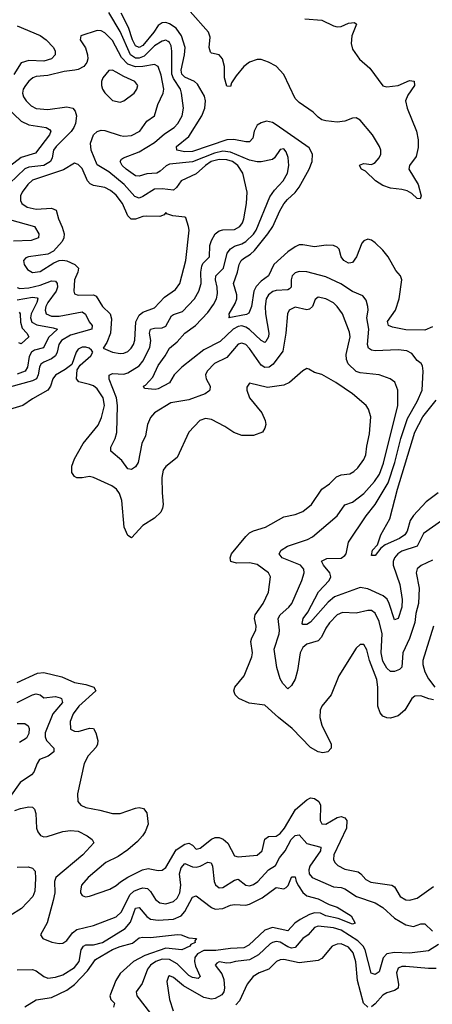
# Model space of a CAD drawing. Header units: inches. Extents: x 1384664 to 1536621, y 460766 to 646467.
# Tile 14 of 256: x 1394843 to 1397009, y 493465 to 498635. Entities that reach past the tile are written whole.
import ezdxf

# ---------------------------------------------------------------- set-up
doc = ezdxf.new("R2010")
doc.units = ezdxf.units.IN
doc.header["$MEASUREMENT"] = 0
doc.layers.add('B3499', color=7, linetype='Continuous')

msp = doc.modelspace()

# ---------------------------------------------------------------- linework, layer by layer
at = {"layer": 'B3499', "color": 5}
for points, elevation in [([(1397056.9, 496003.1), (1396963, 495937), (1396929.3, 495870.7), (1396850, 495844.3), (1396829, 495830), (1396810.7, 495810), (1396803.1, 495790), (1396803.3, 495770), (1396839.6, 495670), (1396850.5, 495590.5), (1396849, 495550), (1396830, 495491.2), (1396810, 495483), (1396783.4, 495570), (1396771.5, 495591.5), (1396750.5, 495610), (1396670, 495646.5), (1396630, 495654), (1396495.6, 495604.4), (1396463, 495577), (1396370, 495470.8), (1396350, 495459.4), (1396330, 495458.7), (1396325.2, 495465.2), (1396332, 495490), (1396356, 495524), (1396411.1, 495630), (1396467, 495690), (1396477.2, 495710), (1396471.9, 495730), (1396438.6, 495770), (1396427.7, 495792.3), (1396455, 495805), (1396530, 495807.6), (1396550, 495820.8), (1396557.1, 495830), (1396568.8, 495891.2), (1396662.4, 496030), (1396710, 496090.1), (1396777.7, 496202.3), (1396812.9, 496310), (1396844.8, 496435.2), (1396879.7, 496540.3), (1396930.4, 496630), (1396956.8, 496690), (1396961.1, 496790), (1396957.4, 496817.4), (1396950.7, 496830.7), (1396930, 496846.3), (1396902, 496882), (1396875.9, 496895.9), (1396830, 496901.2), (1396710, 496896.5), (1396690, 496900.7), (1396674.3, 496910), (1396669.1, 496929.1), (1396675.7, 497010), (1396666, 497070), (1396672.9, 497110), (1396671.6, 497130), (1396661.8, 497161.8), (1396645.1, 497185.1), (1396590, 497208), (1396528.2, 497248.2), (1396450, 497284.5), (1396350, 497311.2), (1396310, 497312.5), (1396290, 497305.3), (1396273.2, 497290), (1396268.3, 497270), (1396267.7, 497230), (1396258.8, 497221.2), (1396250, 497216.3), (1396190, 497213.8), (1396172.3, 497207.7), (1396148.9, 497191.1), (1396137.8, 497170), (1396132.2, 497130), (1396133.6, 497090), (1396151.5, 496990), (1396149.5, 496970), (1396135.4, 496944.6), (1396130, 496940.7), (1396110, 496949.9), (1396050, 497007.6), (1396030, 497021.2), (1396010, 497027.2), (1395990, 497024.7), (1395963.9, 497010), (1395895.1, 496944.9), (1395810, 496902.3), (1395694.7, 496810), (1395654.6, 496770), (1395630, 496728.3), (1395570, 496697.5), (1395553.2, 496693.2), (1395498, 496698), (1395492, 496710), (1395503.6, 496716.4), (1395541.9, 496758.1), (1395570, 496818.6), (1395606.9, 496870), (1395629, 496911), (1395670, 496944.1), (1395709.8, 496990), (1395765.5, 497030), (1395830, 497098.3), (1395860.2, 497139.8), (1395875.8, 497170), (1395881.8, 497198.2), (1395880.3, 497230), (1395870.7, 497270), (1395872.8, 497290), (1395913.4, 497330), (1395931.4, 497408.6), (1395950, 497431.4), (1395970, 497445.7), (1396010, 497458.2), (1396030, 497469.7), (1396070, 497508.8), (1396084.8, 497530), (1396155.7, 497704.3), (1396180.7, 497739.3), (1396226.6, 497790), (1396249, 497830), (1396256.2, 497870), (1396252.5, 497912.5), (1396241.9, 497941.9), (1396230, 497956.8), (1396210, 497954), (1396180.6, 497910), (1396170, 497901), (1396110, 497888.7), (1396090, 497888.8), (1396050, 497898.4), (1395950, 497940.2), (1395910, 497944.2), (1395864.8, 497935.2), (1395750, 497888.4), (1395630, 497877.4), (1395611.5, 497868.5), (1395580.9, 497839.1), (1395562, 497830), (1395510, 497826.1), (1395470, 497813.6), (1395450, 497815.5), (1395401.8, 497850), (1395380.3, 497870), (1395371, 497890), (1395377.6, 497902.4), (1395387, 497910), (1395470, 497941.4), (1395549.9, 497990), (1395603.8, 498036.2), (1395654.5, 498070), (1395673.4, 498090), (1395695, 498130), (1395702.4, 498170), (1395692.5, 498250), (1395686.7, 498270), (1395650, 498326.1), (1395642, 498350), (1395642.3, 498470), (1395637.9, 498497.9), (1395630, 498515.7), (1395621.7, 498521.7), (1395610, 498527.5), (1395590, 498523.4), (1395550, 498498.6), (1395495.9, 498444.1), (1395470, 498433.3), (1395450, 498433.2), (1395424, 498450), (1395370, 498572.9), (1395310, 498673.2)], 640), ([(1397010, 497021.7), (1396970, 497005.5), (1396870, 497005.8), (1396800.9, 497020.9), (1396778.9, 497030), (1396774.4, 497050), (1396816.3, 497110), (1396835.8, 497170), (1396848.7, 497270), (1396841.5, 497290), (1396818.7, 497318.7), (1396778.4, 497390), (1396750, 497425), (1396710, 497464.2), (1396690, 497476.9), (1396670, 497482), (1396650, 497474.7), (1396638.7, 497461.3), (1396610.5, 497389.5), (1396590, 497359.8), (1396581.5, 497358.5), (1396570, 497357.5), (1396545, 497370), (1396530.7, 497390), (1396520.4, 497430), (1396510, 497440.4), (1396489.8, 497449.8), (1396451.8, 497451.8), (1396390, 497443.4), (1396330, 497453.6), (1396310, 497452.7), (1396290, 497442.5), (1396250, 497415.5), (1396176.9, 497350), (1396148.9, 497291.1), (1396110, 497261.9), (1396085.1, 497235), (1396072.7, 497210), (1396059.2, 497130), (1396045.1, 497094.9), (1396033, 497087), (1395941.2, 497070), (1395944.8, 497075.2), (1395942.9, 497090), (1395975, 497145), (1395983.2, 497170), (1395983.6, 497190), (1395965.2, 497250), (1395986.8, 497310), (1395995.2, 497350), (1396005.8, 497370), (1396018.1, 497381.9), (1396055.3, 497404.7), (1396076.2, 497423.8), (1396146.3, 497510), (1396171.9, 497550), (1396208.7, 497631.3), (1396230, 497667.5), (1396248.4, 497691.6), (1396290, 497728.5), (1396310, 497756.4), (1396363.1, 497850), (1396378.6, 497890), (1396380.2, 497930), (1396363, 497963), (1396190, 498083.4), (1396170, 498095.2), (1396138.1, 498101.9), (1396110, 498094.2), (1396090, 498080.6), (1396074.5, 498050), (1396066.9, 498013.1), (1396050, 497993.6), (1396030, 497993.3), (1395966.4, 498006.4), (1395930, 498005.1), (1395750, 497944), (1395710, 497942.1), (1395667.8, 497950), (1395666.8, 497970), (1395730, 498022.4), (1395799.2, 498130), (1395814.8, 498170), (1395818.5, 498210), (1395813.6, 498233.6), (1395776, 498296), (1395760.7, 498310), (1395710, 498333.2), (1395694.6, 498350), (1395690.2, 498370), (1395708.3, 498450), (1395710.9, 498490), (1395692.9, 498550), (1395664, 498590), (1395630, 498614.4), (1395610, 498620.1), (1395590, 498618.4), (1395570, 498604.8), (1395547.2, 498570), (1395490, 498500.6), (1395470, 498489), (1395450, 498498.4), (1395434.4, 498530), (1395414.2, 498594.2), (1395374.8, 498670)], 620), ([(1396340.1, 498640.1), (1396430, 498633.1), (1396490, 498602.9), (1396510, 498597.5), (1396530, 498600.1), (1396570, 498616.6), (1396601.4, 498621.4), (1396611.3, 498611.3), (1396587, 498550), (1396583.5, 498510), (1396590, 498480.3), (1396627.5, 498427.5), (1396681.3, 498381.3), (1396750, 498288), (1396770, 498283.1), (1396830, 498290.3), (1396890, 498315.8), (1396913.4, 498313.4), (1396915.2, 498290), (1396881.1, 498238.9), (1396868.5, 498210), (1396877.1, 498170), (1396927.1, 498050), (1396935.5, 498004.5), (1396935.6, 497964.4), (1396923.8, 497916.2), (1396889.1, 497870), (1396886.5, 497850), (1396935.3, 497770), (1396951.4, 497710), (1396946, 497694), (1396930, 497695.6), (1396902.3, 497722.3), (1396876.8, 497736.8), (1396850, 497744.2), (1396790, 497749.9), (1396750, 497764.8), (1396711.5, 497790), (1396659.3, 497839.3), (1396636.9, 497850), (1396626.6, 497870), (1396630, 497873.1), (1396650, 497880.3), (1396690, 497874.9), (1396700.1, 497879.9), (1396710, 497885.5), (1396729.7, 497910), (1396738.7, 497930), (1396739.3, 497950), (1396732, 497970), (1396694.8, 498030), (1396630, 498107.9), (1396610, 498119.9), (1396590, 498118.8), (1396550, 498102.4), (1396510, 498097), (1396450, 498103.9), (1396430, 498110), (1396410, 498124.2), (1396383.6, 498150), (1396310, 498201.1), (1396290, 498221.8), (1396230, 498347.6), (1396190, 498390.7), (1396150, 498412.9), (1396110, 498426.9), (1396090, 498426.1), (1396050, 498413.1), (1396018.8, 498390), (1395978.9, 498341.1), (1395955.7, 498304.3), (1395950, 498284.7), (1395930, 498286.6), (1395918.6, 498330), (1395918.1, 498390), (1395907.5, 498430), (1395890, 498450.7), (1395850, 498459), (1395844, 498464), (1395838.3, 498490), (1395843.3, 498543.3), (1395834.1, 498570), (1395738.5, 498678.5)], 580), ([(1397010, 495797.2), (1396950.6, 495769.5), (1396929.1, 495750.9), (1396924.3, 495730), (1396941, 495650), (1396936.6, 495570), (1396922.7, 495517.3), (1396916.8, 495470), (1396890, 495386.2), (1396854.8, 495310), (1396850, 495236), (1396837.3, 495222.7), (1396810, 495211.9), (1396790, 495212.8), (1396770, 495230.7), (1396750, 495266), (1396740.5, 495310), (1396746.1, 495410), (1396730, 495475.4), (1396710, 495518.2), (1396690, 495532.2), (1396670, 495533), (1396610, 495518.4), (1396537.3, 495522.7), (1396510, 495510.6), (1396470, 495467.9), (1396450, 495439.2), (1396427.3, 495392.7), (1396410, 495373.2), (1396350, 495355.6), (1396330, 495338.6), (1396314.8, 495310), (1396301.8, 495218.2), (1396290, 495172.7), (1396270, 495139.5), (1396250, 495120.7), (1396224.2, 495150), (1396210, 495173.2), (1396192.6, 495232.6), (1396179, 495330), (1396205.9, 495410), (1396207.8, 495430), (1396200.2, 495490), (1396209.9, 495510.1), (1396256.8, 495550), (1396271.1, 495570), (1396324.7, 495690), (1396336.3, 495730), (1396334.5, 495750), (1396317.1, 495770), (1396221, 495810), (1396205.1, 495830), (1396216.4, 495850), (1396249.4, 495870.6), (1396354.1, 495905.9), (1396379.6, 495920.4), (1396509.4, 496030.6), (1396550, 496087.1), (1396590, 496102.2), (1396650, 496147.3), (1396705.8, 496210), (1396731.4, 496248.6), (1396753.7, 496306.3), (1396828.8, 496610), (1396828.8, 496690), (1396811.9, 496731.9), (1396787.8, 496750), (1396730, 496771.2), (1396630, 496780.5), (1396610, 496787.4), (1396567.8, 496827.8), (1396559, 496850), (1396557.8, 496877.8), (1396578.2, 496970), (1396574.8, 496994.8), (1396538, 497090), (1396510.6, 497130), (1396490, 497147.9), (1396450, 497169.9), (1396410, 497178.8), (1396393.9, 497166.1), (1396379.4, 497130), (1396364.2, 497115.8), (1396350, 497112.5), (1396290, 497125), (1396257.4, 497110), (1396249.2, 497090), (1396240.4, 496990), (1396224.8, 496895.2), (1396173.4, 496826.6), (1396153, 496810), (1396130, 496809), (1396110, 496821.7), (1396050, 496909.1), (1396030, 496929.2), (1396010, 496937.2), (1395990, 496930.6), (1395930, 496861.7), (1395866, 496830), (1395826.5, 496790), (1395818.7, 496770), (1395822, 496750), (1395843.2, 496710), (1395841.7, 496690), (1395836.1, 496683.9), (1395815.8, 496670), (1395730, 496638.9), (1395636.6, 496623.4), (1395550.3, 496570), (1395530, 496547.1), (1395514.4, 496510), (1395503.5, 496450), (1395483.5, 496410), (1395464.2, 496310), (1395450, 496286.4), (1395430, 496272.4), (1395410, 496276.3), (1395379.7, 496319.7), (1395321.5, 496370), (1395321.4, 496390), (1395343.7, 496436.3), (1395351.9, 496468.1), (1395355.9, 496610), (1395351.4, 496650), (1395313.1, 496746.9), (1395312.1, 496767.9), (1395330, 496776.6), (1395390, 496774.2), (1395410, 496780.3), (1395470, 496817.1), (1395490, 496842.2), (1395526.2, 496913.8), (1395530.7, 496950), (1395524.9, 496990), (1395529.9, 497010.1), (1395550, 497016.1), (1395590, 497016.6), (1395610, 497025.7), (1395640.6, 497079.4), (1395650, 497087.6), (1395697.6, 497102.4), (1395761.2, 497170), (1395783.9, 497210), (1395795.6, 497250), (1395794.2, 497310), (1395798.9, 497341.1), (1395805.2, 497354.8), (1395838.6, 497390), (1395841.3, 497450), (1395850, 497475.8), (1395870, 497510.2), (1395890, 497526.8), (1395910, 497531.8), (1395970, 497534.2), (1395998.6, 497550), (1396012.1, 497567.9), (1396020.4, 497590), (1396034, 497670), (1396036.6, 497730), (1396013.7, 497830), (1395987.5, 497870), (1395959.3, 497890), (1395930, 497900.1), (1395890, 497901.7), (1395848.4, 497890), (1395817.8, 497870), (1395770, 497826.2), (1395691.1, 497790), (1395666, 497754), (1395650, 497739.5), (1395590, 497747.8), (1395550, 497744.8), (1395490, 497706.6), (1395470, 497698.8), (1395447.2, 497707.2), (1395390.6, 497770.6), (1395310, 497836.3), (1395250, 497872.4), (1395218.5, 497950), (1395213.7, 497986.3), (1395229.9, 498030), (1395250, 498048.6), (1395270, 498055), (1395290, 498053.3), (1395370, 498027.8), (1395390, 498024.2), (1395430, 498027.3), (1395473, 498050), (1395510, 498102.6), (1395549.9, 498130.1), (1395567.6, 498190), (1395596.4, 498250), (1395599, 498270), (1395584.8, 498344.8), (1395569.5, 498389.5), (1395550, 498400.8), (1395490, 498388.8), (1395450, 498387.6), (1395410, 498402.2), (1395377.3, 498437.3), (1395330, 498525.5), (1395290, 498566.4), (1395270, 498577), (1395250, 498579.2), (1395163.8, 498550), (1395160.9, 498530), (1395187.5, 498487.5), (1395199.1, 498450), (1395200.6, 498430), (1395195.5, 498410), (1395179.8, 498390), (1395150, 498374.1), (1395132.7, 498370), (1395076.7, 498363.3), (1394990, 498342.2), (1394930, 498336.4), (1394912, 498330), (1394890, 498312.4), (1394872.7, 498290), (1394861.4, 498270), (1394857.1, 498250), (1394863.2, 498230), (1394876.9, 498210), (1394903.6, 498183.6), (1394930, 498168.9), (1394990, 498162.9), (1395090, 498178.3), (1395121.5, 498170), (1395134.8, 498154.8), (1395141.3, 498130), (1395135.4, 498090), (1395126.9, 498070), (1395112.1, 498047.9), (1395033.4, 497970), (1395020.5, 497950), (1395013.9, 497910), (1395004.6, 497890), (1394970, 497868.9), (1394890, 497860.6), (1394870, 497852.5), (1394790, 497775.6)], 660), ([(1394830, 498603.8), (1394950, 498552), (1394981.3, 498530), (1395020.2, 498490), (1395029.3, 498470), (1395029.2, 498450), (1395010, 498429.9), (1394970, 498417.2), (1394890, 498420.6), (1394850.4, 498409.6), (1394812.6, 498347.4)], 640), ([(1394737.2, 498210), (1394850, 498103.3), (1394890, 498082.9), (1394982, 498070), (1394999.5, 498059.5), (1395005.4, 498050), (1394999.6, 498030), (1394926.2, 497933.8), (1394850, 497910.9), (1394790, 497863.6)], 640), ([(1394790, 497586.7), (1394920.7, 497550), (1394943.2, 497510), (1394940.7, 497490), (1394903.7, 497476.3), (1394810, 497472.6)], 660), ([(1394829.6, 497229.6), (1394844.2, 497224.2), (1394890, 497226.4), (1394950, 497241), (1395010, 497264.6), (1395030, 497261.9), (1395038.8, 497250), (1395041.7, 497230), (1395034.8, 497210), (1394990.5, 497150), (1394980.8, 497130), (1394976.1, 497110), (1394982.1, 497090), (1395010, 497078.9), (1395050, 497078.8), (1395170, 497101.2), (1395189.1, 497089.1), (1395207.8, 497047.8), (1395223, 497030), (1395222.2, 497010), (1395110, 496978.8), (1395061.7, 496950), (1395047.7, 496930), (1395040.1, 496890), (1395030, 496870), (1395010, 496854.2), (1394970, 496837.4), (1394954.3, 496825.7), (1394946.1, 496810), (1394939.6, 496770), (1394930.3, 496749.7), (1394910, 496739.4), (1394790, 496705)], 660), ([(1394830, 497164.1), (1394910, 497178.7), (1394935, 497175), (1394937.8, 497170), (1394932.5, 497150), (1394902.6, 497090), (1394899.9, 497070), (1394907.1, 497047.1), (1394933, 497033), (1395018, 497018), (1395040.8, 497010), (1394993.8, 496966.2), (1394968.4, 496911.6), (1394920.9, 496899.1), (1394904.5, 496890), (1394893.2, 496866.8), (1394883, 496810), (1394871, 496790), (1394830, 496773.2)], 640), ([(1394840, 497100), (1394845.7, 497090), (1394847.5, 497047.5), (1394855, 497015), (1394879.8, 496990), (1394890.2, 496970), (1394850, 496934), (1394839, 496939)], 620), ([(1397016, 495064), (1396992, 495068), (1396950, 495084.4), (1396918, 495082), (1396902.3, 495070), (1396864.3, 495010), (1396830, 494979.5), (1396790, 494967.3), (1396770, 494968.8), (1396750, 494977.8), (1396735, 494995), (1396724, 495030), (1396724, 495130), (1396718, 495170), (1396679.2, 495270), (1396666.1, 495326.1), (1396650, 495354.3), (1396630, 495354), (1396610, 495335.1), (1396519, 495190), (1396478, 495090), (1396429.3, 495030.7), (1396420.9, 495010), (1396419.2, 494970), (1396429.1, 494930.9), (1396478, 494830), (1396478.3, 494810), (1396460.7, 494790), (1396434.5, 494785.5), (1396410.2, 494789.8), (1396370, 494812.9), (1396273.1, 494913.1), (1396201.5, 494970), (1396130, 495036.1), (1396046.9, 495046.9), (1395993.6, 495070), (1395973.5, 495090), (1395967.7, 495110), (1395973.1, 495130), (1396020.8, 495190), (1396061, 495290), (1396064.7, 495310), (1396055.9, 495370), (1396061.4, 495390), (1396083.2, 495430), (1396084.5, 495450), (1396074.9, 495490), (1396079.3, 495510), (1396121.6, 495570), (1396149.7, 495629.7), (1396159.8, 495710), (1396149.8, 495730), (1396090, 495774.7), (1396050, 495783.6), (1395982, 495782), (1395951.8, 495790), (1395947.9, 495810), (1395955.7, 495830), (1396030, 495921.4), (1396050, 495939.8), (1396070, 495951.3), (1396134.3, 495970), (1396230, 496025.4), (1396290, 496036.8), (1396330, 496051.8), (1396374.8, 496090), (1396428.6, 496170), (1396470, 496198.4), (1396505.6, 496234.4), (1396530, 496244.7), (1396576.2, 496250), (1396598, 496262), (1396618.8, 496281.2), (1396650, 496324.9), (1396660.8, 496350), (1396665.1, 496394.9), (1396679.6, 496460.4), (1396686.1, 496550), (1396675, 496590), (1396661.4, 496610), (1396591.1, 496670), (1396502, 496730), (1396430, 496772.8), (1396390, 496782.7), (1396360.9, 496800.9), (1396350, 496802.9), (1396330, 496791.2), (1396260.3, 496730), (1396230, 496715.8), (1396144.6, 496704.6), (1396050, 496727.3), (1396035.3, 496704.7), (1396035.6, 496690), (1396049.1, 496650), (1396113.4, 496570), (1396132.2, 496530), (1396134.4, 496510), (1396130.4, 496490), (1396118, 496470), (1396070, 496450.9), (1396010, 496452.5), (1395966.7, 496466.7), (1395919.5, 496499.5), (1395850, 496535.9), (1395818.4, 496541.6), (1395788.8, 496530), (1395730.2, 496469.8), (1395670, 496335.6), (1395610, 496289.7), (1395595.3, 496270), (1395589.3, 496230.7), (1395590.1, 496150), (1395596.1, 496090), (1395593.1, 496070), (1395583.5, 496050), (1395550, 496018.4), (1395490, 495979.3), (1395430, 495914.7), (1395410, 495926), (1395391.3, 495970), (1395378.5, 496110), (1395366.9, 496146.9), (1395350.5, 496170), (1395326.6, 496186.6), (1395230, 496231.6), (1395210, 496236.8), (1395170, 496229), (1395142, 496230), (1395130, 496235.6), (1395116.6, 496256.6), (1395115.9, 496290), (1395130.5, 496330), (1395176.3, 496410), (1395254.5, 496505.5), (1395272.9, 496547.1), (1395288.6, 496610), (1395281.2, 496650), (1395250, 496697.1), (1395230, 496712.6), (1395210, 496720.4), (1395152.9, 496732.9), (1395140.3, 496750), (1395143.6, 496796.4), (1395159.5, 496820.5), (1395216.9, 496870), (1395227.3, 496890), (1395219.5, 496899.5), (1395207, 496910), (1395190, 496915.2), (1395170, 496915.2), (1395150, 496905.4), (1395139.7, 496890), (1395116, 496824), (1395081.8, 496798.2), (1395030, 496768.7), (1395016.8, 496750), (1395004.1, 496710), (1394990.5, 496689.5), (1394910, 496644.3), (1394859.7, 496610), (1394790, 496588.1)], 680), ([(1397039.5, 496150), (1396976.4, 496103.6), (1396910, 496030.8), (1396893.9, 496006.1), (1396876.6, 495950), (1396865.7, 495930), (1396836.5, 495910), (1396762.5, 495877.5), (1396739.9, 495860.1), (1396710, 495820.9), (1396690, 495822), (1396695.1, 495850), (1396722, 495878), (1396739.3, 495930), (1396786.6, 496013.4), (1396825.9, 496170), (1396918.1, 496470), (1396960.4, 496550), (1397030, 496636.6)], 620), ([(1397016.4, 495450), (1396960.1, 495270), (1396960.4, 495250), (1396970.7, 495210), (1396990, 495173), (1397021.9, 495130)], 680), ([(1394830, 495155.3), (1394936.6, 495203.3), (1394970, 495207.3), (1395064.1, 495184.1), (1395130, 495155), (1395190, 495144.3), (1395231.9, 495130), (1395242.3, 495110), (1395153.8, 495030), (1395123.7, 494990), (1395108.4, 494950), (1395110.3, 494910.3), (1395130, 494899.6), (1395150, 494898), (1395210, 494915.4), (1395230, 494912.8), (1395242.2, 494890), (1395252.5, 494850), (1395251, 494830), (1395244.3, 494815.7), (1395202.2, 494770), (1395182, 494730), (1395145.4, 494570), (1395147.9, 494530), (1395163.1, 494510), (1395190, 494498), (1395264.1, 494484.2), (1395330, 494466), (1395370, 494466.8), (1395450, 494495.5), (1395470, 494497.8), (1395493.4, 494493.4), (1395510.2, 494470.2), (1395516.9, 494410), (1395501.2, 494370), (1395487.8, 494350), (1395460.8, 494319.2), (1395410, 494276.1), (1395358.9, 494241.1), (1395294.9, 494210), (1395202, 494130), (1395167.2, 494090), (1395161.4, 494061.4), (1395162, 494050), (1395170, 494036.3), (1395189.1, 494029.1), (1395210, 494031.7), (1395316.2, 494070), (1395350, 494088.4), (1395371.7, 494108.3), (1395410, 494133.1), (1395488.3, 494171.7), (1395517.8, 494177.8), (1395570, 494168.1), (1395590.5, 494169.5), (1395610, 494183.6), (1395663.8, 494276.2), (1395710, 494305.6), (1395730, 494311.2), (1395750, 494301.1), (1395770, 494279.5), (1395790, 494283.9), (1395850, 494331.7), (1395870, 494340.3), (1395890, 494340.1), (1395911.4, 494331.4), (1395936.1, 494310), (1395970, 494243.8), (1395990, 494238.5), (1396090, 494248.2), (1396115.2, 494270), (1396130, 494331.4), (1396150, 494346.3), (1396190, 494347.6), (1396210, 494362.1), (1396232.4, 494390), (1396291.5, 494488.4), (1396350, 494538.4), (1396370, 494548.4), (1396390, 494544.8), (1396413.5, 494530), (1396421.7, 494510), (1396420.6, 494430), (1396430, 494412), (1396450, 494410.2), (1396510, 494446.3), (1396530, 494451), (1396550, 494443.6), (1396561.3, 494430), (1396558.4, 494390), (1396491.6, 494250), (1396490, 494224.4), (1396496.9, 494210), (1396514.1, 494194.1), (1396550, 494175.1), (1396620.2, 494160.2), (1396634.5, 494150), (1396659.6, 494119.6), (1396686, 494106), (1396796.4, 494090), (1396810, 494080.9), (1396840.2, 494030), (1396870, 494012.8), (1396890, 494011.9), (1396930, 494022.5), (1397016.2, 494083.8)], 680), ([(1394830, 495049.1), (1394910, 495090.1), (1394930, 495095.1), (1394950, 495090.1), (1394970, 495074.3), (1395030, 495081.2), (1395054.7, 495074.7), (1395061.8, 495070), (1395066.7, 495050), (1395017.3, 494990), (1394977.1, 494890), (1394975.6, 494870), (1394983.3, 494850), (1395021.3, 494810), (1395021.5, 494790), (1394991.7, 494768.3), (1394947.4, 494750), (1394933.8, 494730), (1394916.3, 494683.7), (1394903.8, 494670), (1394845.7, 494630), (1394788.4, 494550)], 660), ([(1394830, 494939.1), (1394870, 494939.6), (1394887.9, 494927.9), (1394892.7, 494912.7), (1394890, 494886.6), (1394877.9, 494862.1), (1394840.8, 494839.2)], 640), ([(1394818, 494482), (1394846.7, 494493.3), (1394890, 494502), (1394910, 494499.3), (1394920.5, 494490), (1394927.5, 494467.5), (1394931.1, 494390), (1394937.2, 494370), (1394951.7, 494351.7), (1394970, 494344.6), (1394986.1, 494346.1), (1395070, 494371.3), (1395110, 494376.6), (1395150, 494374.4), (1395197.6, 494350), (1395223, 494330), (1395231.8, 494311.8), (1395173.4, 494250), (1395032.1, 494130), (1395025.2, 494110), (1395027.1, 494050), (1395019.3, 494010), (1394986.9, 493893.1), (1394951.8, 493830), (1394964.4, 493810), (1395010.9, 493790.9), (1395050, 493784.1), (1395070, 493786), (1395090, 493800.2), (1395120.5, 493839.5), (1395143.2, 493856.8), (1395230, 493878.3), (1395350, 493923.6), (1395376.4, 493950), (1395420.6, 494039.4), (1395441.9, 494058.1), (1395471.3, 494071.3), (1395490, 494076.4), (1395513.4, 494073.4), (1395530, 494057.2), (1395555.2, 494015.2), (1395578.4, 493998.4), (1395610, 493992.5), (1395650, 494004.3), (1395670, 494021.4), (1395683.6, 494050), (1395688.3, 494090), (1395682.1, 494150), (1395690, 494180.7), (1395710, 494203.5), (1395750, 494187.2), (1395770, 494184.1), (1395790.6, 494189.4), (1395830, 494211.5), (1395848.2, 494208.2), (1395854.4, 494190), (1395863.1, 494110), (1395871.7, 494091.7), (1395890, 494077.1), (1395910, 494077.2), (1395970, 494117.4), (1395990, 494121.7), (1396030, 494089.5), (1396050, 494087.2), (1396070, 494093.9), (1396092.5, 494110), (1396149.9, 494170), (1396186, 494194), (1396206.7, 494233.3), (1396237.5, 494270), (1396268.4, 494330), (1396290, 494350.6), (1396310, 494355.4), (1396349.7, 494309.7), (1396424, 494290), (1396422.3, 494270), (1396366.1, 494190), (1396361, 494170), (1396363.6, 494150), (1396379, 494130), (1396490, 494080.9), (1396530, 494078), (1396550, 494071.3), (1396611.1, 494031.1), (1396710, 493997.6), (1396750, 493972.7), (1396810, 493917.6), (1396870, 493882), (1396910, 493872.8), (1396950, 493886.5), (1396970, 493886.9), (1397010, 493848.8)], 660), ([(1394830, 494184), (1394886.6, 494186.6), (1394910, 494180.3), (1394923.4, 494163.4), (1394925.6, 494125.6), (1394921.8, 494058.2), (1394911.6, 494030), (1394851.7, 493968.3), (1394790.6, 493929.4)], 640), ([(1394830, 493646.2), (1394910, 493647.2), (1394930, 493640.3), (1394970, 493610.3), (1394990, 493602), (1395030, 493606.4), (1395070, 493619.8), (1395130, 493658.4), (1395155.4, 493690), (1395165.7, 493750), (1395177.2, 493770), (1395190, 493776.8), (1395230, 493777), (1395278.2, 493790), (1395397.3, 493862.7), (1395424.4, 493895.6), (1395450, 493969.3), (1395470, 493973.1), (1395510, 493926.5), (1395530, 493912.3), (1395570, 493905.7), (1395650, 493911.6), (1395689.9, 493930), (1395710, 493952.8), (1395750, 494027.3), (1395770, 494034.9), (1395850, 493973), (1395870, 493965.1), (1395910, 493968.3), (1395950, 493984.8), (1395970, 493988.3), (1396030, 493985.7), (1396050, 493991), (1396116.5, 494023.5), (1396190, 494077.6), (1396230, 494070.2), (1396242.5, 494077.5), (1396251.9, 494088.1), (1396270, 494132.4), (1396273.2, 494133.2), (1396290, 494134.8), (1396295.1, 494110), (1396306.7, 494086.7), (1396330, 494052.4), (1396350, 494034.8), (1396410, 494018.4), (1396468.6, 493988.6), (1396510, 493974.2), (1396583.5, 493930), (1396604.4, 493890), (1396590, 493885.4), (1396515.5, 493915.5), (1396450.8, 493930), (1396422.9, 493942.9), (1396390, 493945.2), (1396363.7, 493936.3), (1396316.1, 493910), (1396287.7, 493890), (1396250, 493850.5), (1396170, 493867.3), (1396130, 493854.1), (1396045.1, 493774.9), (1396019.5, 493760.5), (1395950, 493758.3), (1395872.2, 493747.8), (1395810, 493746.9), (1395775.9, 493730), (1395762.6, 493710), (1395760.7, 493690), (1395765.3, 493665.3), (1395790.9, 493610), (1395779.4, 493600.6), (1395750, 493604.6), (1395730, 493616.4), (1395670, 493676.6), (1395630, 493700.5), (1395590, 493702.2), (1395557, 493690), (1395529.6, 493670), (1395513.4, 493650), (1395485.7, 493574.3), (1395454.3, 493530), (1395458, 493510), (1395558.7, 493378.7)], 640), ([(1397041.6, 493778.4), (1396990, 493744.9), (1396890, 493733), (1396810, 493737.5), (1396771.1, 493728.9), (1396751.4, 493708.6), (1396730, 493636), (1396710, 493620.3), (1396688.7, 493628.7), (1396657, 493750), (1396645.6, 493770), (1396618.7, 493798.7), (1396530, 493854.7), (1396490, 493866.2), (1396410, 493874.2), (1396390, 493868.7), (1396357.4, 493830), (1396330, 493809.9), (1396290, 493762.9), (1396270, 493759.5), (1396250, 493765.9), (1396210, 493790.3), (1396190, 493794.4), (1396170, 493789.9), (1396157.9, 493782.1), (1396095.9, 493724.1), (1396050, 493698.9), (1395976.3, 493690), (1395950, 493682.4), (1395930, 493680.5), (1395890, 493687.2), (1395878.5, 493681.5), (1395869.3, 493670), (1395903.9, 493623.9), (1395914.6, 493594.6), (1395918.9, 493550), (1395914.8, 493530), (1395905, 493515), (1395870, 493494.5), (1395850, 493491.1), (1395810, 493500.5), (1395702.5, 493562.5), (1395650, 493605.3), (1395630, 493613.6), (1395624.2, 493610), (1395615.1, 493584.9), (1395630.1, 493490), (1395648.1, 493430)], 660), ([(1394870, 493450.7), (1394930, 493488.5), (1395010, 493499.7), (1395090, 493538.1), (1395130, 493569.2), (1395199.4, 493640.6), (1395240.9, 493699.1), (1395330, 493751.7), (1395370, 493767.7), (1395434.7, 493785.3), (1395470, 493814.2), (1395490, 493817.9), (1395530, 493815.7), (1395670.8, 493830.8), (1395690.1, 493830.1), (1395730, 493812.9), (1395771, 493810), (1395762.8, 493797.2), (1395764.2, 493790), (1395742.1, 493777.9), (1395736.3, 493770), (1395694.9, 493750), (1395610, 493759.9), (1395499.1, 493720.9), (1395440.1, 493690), (1395370, 493626.5), (1395347.8, 493590), (1395316.6, 493510), (1395321.8, 493490), (1395340.7, 493470), (1395335.3, 493450)], 620), ([(1396670, 493449.9), (1396648.9, 493470), (1396615.7, 493590), (1396608, 493688), (1396594.5, 493734.5), (1396570, 493765.2), (1396530, 493781.5), (1396510, 493781.2), (1396482.8, 493770), (1396430, 493705.1), (1396410, 493694.7), (1396310, 493682.6), (1396230, 493699.2), (1396210, 493699), (1396191, 493689), (1396150.2, 493650), (1396100.3, 493630), (1396069.3, 493610), (1396036.8, 493570), (1395997.4, 493482.6), (1395978.3, 493461.7)], 680), ([(1397030, 493653.4), (1396990, 493652.6), (1396870, 493663.5), (1396850, 493662.4), (1396830, 493654.1), (1396821.8, 493630), (1396832.7, 493570), (1396830.1, 493550), (1396810, 493536.7), (1396770, 493524.3), (1396750, 493511.9), (1396710, 493467.6), (1396690, 493452.1)], 680)]:
    msp.add_lwpolyline(points, dxfattribs=dict(at, elevation=elevation))
at = {"layer": 'B3499', "color": 5, "elevation": 680}
for points in [[(1395330, 498370.7), (1395310, 498368.5), (1395279.2, 498330), (1395272.3, 498310), (1395271.4, 498290), (1395278.3, 498270), (1395290, 498250.4), (1395330.2, 498210.2), (1395370, 498202.8), (1395390, 498209.2), (1395443.1, 498250), (1395458.3, 498270), (1395463.5, 498290), (1395448, 498310), (1395390, 498336.5), (1395350, 498360.6)], [(1395130, 497882.2), (1395073.4, 497846.6), (1394910, 497792.4), (1394885, 497770), (1394855.5, 497730), (1394846.7, 497710), (1394846.5, 497686.5), (1394853.1, 497670), (1394881.3, 497650), (1394930, 497640.6), (1395010, 497646), (1395034.6, 497634.6), (1395046, 497590), (1395066.2, 497546.2), (1395075.9, 497510), (1395075, 497490), (1395065.1, 497470), (1395020.5, 497419.5), (1394990, 497404.7), (1394889.5, 497390.5), (1394875.2, 497384.8), (1394863.2, 497370), (1394865.6, 497350), (1394883, 497323), (1394910, 497307.8), (1394950, 497312.3), (1395021.3, 497358.7), (1395050, 497370.2), (1395070, 497372.9), (1395090, 497369.2), (1395132.3, 497350), (1395151.8, 497330), (1395148.6, 497310), (1395130.7, 497270), (1395126.3, 497210), (1395130, 497196.3), (1395149.4, 497189.4), (1395230, 497190.6), (1395243.7, 497183.7), (1395276.8, 497130), (1395318.4, 497090), (1395324.2, 497064.2), (1395318.9, 496990), (1395299.4, 496940.6), (1395280.7, 496910), (1395330.7, 496890), (1395370, 496882.5), (1395390, 496884), (1395410, 496892.9), (1395428.8, 496910), (1395440.5, 496930), (1395447.3, 496952.7), (1395452, 497048), (1395470, 497084.4), (1395490, 497099.2), (1395550, 497122.2), (1395602.2, 497177.8), (1395660.9, 497219.1), (1395684.1, 497250), (1395714.7, 497370), (1395732, 497530), (1395729.7, 497549.7), (1395715.1, 497595.1), (1395710, 497599), (1395646, 497606), (1395615.5, 497615.5), (1395610, 497622), (1395601, 497610), (1395577.8, 497602.2), (1395510, 497604.1), (1395490, 497602.2), (1395450, 497588.6), (1395428.6, 497588.6), (1395410, 497604.7), (1395382.9, 497670), (1395350, 497713.7), (1395318.8, 497738.8), (1395290, 497755), (1395230, 497764.7), (1395213, 497773), (1395199.4, 497790), (1395170, 497853.6), (1395150, 497874.2)]]:
    msp.add_lwpolyline(points, close=True, dxfattribs=at)

doc.saveas('drawing.dxf')
